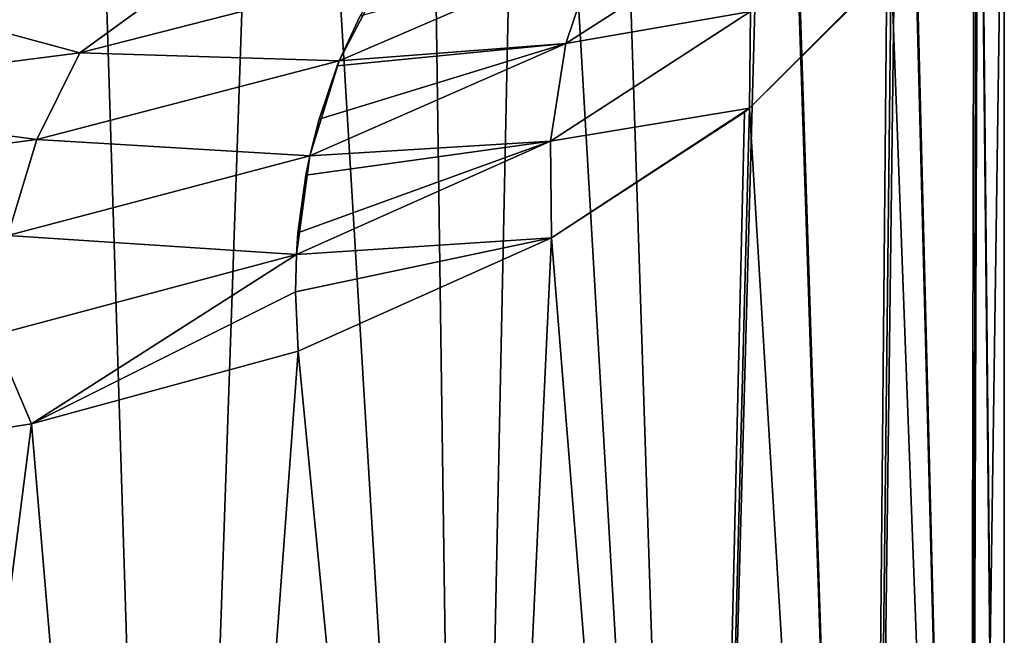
# Model space of a CAD drawing. Header units: millimetres. Extents: x -139 to 106, y -8 to 139.
# Tile 181 of 256: x -67.01 to -64.5, y 51.2 to 52.77. Entities that reach past the tile are written whole.
import ezdxf

# ---------------------------------------------------------------- set-up
doc = ezdxf.new("R2010")
doc.units = ezdxf.units.MM
doc.header["$LTSCALE"] = 53.842063
for name, color, linetype in [('50', 7, 'CONTINUOUS'), ('51', 7, 'CONTINUOUS'), ('69', 7, 'CONTINUOUS'), ('72', 7, 'CONTINUOUS')]:
    doc.layers.add(name, color=color, linetype=linetype)

msp = doc.modelspace()

# ---------------------------------------------------------------- linework, layer by layer
at = {"layer": '50', "color": 8, "linetype": 'CONTINUOUS'}
for points in [[(-65.1026, 53.0355, -4.031), (-65.1475, 52.7868, -3.9547), (-65.6184, 52.7054, -5.2654), (-65.1026, 53.0355, -4.031)], [(-65.537, 52.9449, -5.3585), (-65.1026, 53.0355, -4.031), (-65.6184, 52.7054, -5.2654), (-65.537, 52.9449, -5.3585)], [(-65.537, 52.9449, -5.3585), (-65.6184, 52.7054, -5.2654), (-66.1957, 52.661, -6.5365), (-65.537, 52.9449, -5.3585)], [(-66.1423, 52.7761, -6.5928), (-65.537, 52.9449, -5.3585), (-66.1957, 52.661, -6.5365), (-66.1423, 52.7761, -6.5928)], [(-65.1475, 52.7868, -3.9547), (-64.7881, 52.902, -2.6136), (-65.1493, 52.5404, -3.8938), (-65.1475, 52.7868, -3.9547)], [(-65.1493, 52.5404, -3.8938), (-64.7881, 52.902, -2.6136), (-64.7992, 52.8878, -2.6628), (-65.1493, 52.5404, -3.8938)], [(-65.1475, 52.7868, -3.9547), (-65.1493, 52.5404, -3.8938), (-65.6568, 52.4562, -5.1904), (-65.1475, 52.7868, -3.9547)], [(-65.6184, 52.7054, -5.2654), (-65.1475, 52.7868, -3.9547), (-65.6568, 52.4562, -5.1904), (-65.6184, 52.7054, -5.2654)], [(-65.6184, 52.7054, -5.2654), (-65.6568, 52.4562, -5.1904), (-66.2708, 52.4191, -6.4414), (-65.6184, 52.7054, -5.2654)], [(-66.2473, 52.5119, -6.4745), (-65.6184, 52.7054, -5.2654), (-66.2708, 52.4191, -6.4414), (-66.2473, 52.5119, -6.4745)], [(-66.201, 52.6479, -6.5306), (-65.6184, 52.7054, -5.2654), (-66.2473, 52.5119, -6.4745), (-66.201, 52.6479, -6.5306)], [(-66.1957, 52.661, -6.5365), (-65.6184, 52.7054, -5.2654), (-66.201, 52.6479, -6.5306), (-66.1957, 52.661, -6.5365)], [(-65.6568, 52.4562, -5.1904), (-65.1493, 52.5404, -3.8938), (-65.6544, 52.2093, -5.1354), (-65.6568, 52.4562, -5.1904)], [(-65.6544, 52.2093, -5.1354), (-65.1493, 52.5404, -3.8938), (-65.1627, 52.5297, -3.9325), (-65.6544, 52.2093, -5.1354)], [(-65.6568, 52.4562, -5.1904), (-65.6544, 52.2093, -5.1354), (-66.305, 52.1674, -6.3696), (-65.6568, 52.4562, -5.1904)], [(-66.3009, 52.2227, -6.3832), (-65.6568, 52.4562, -5.1904), (-66.305, 52.1674, -6.3696), (-66.3009, 52.2227, -6.3832)], [(-66.2808, 52.3697, -6.4252), (-65.6568, 52.4562, -5.1904), (-66.3009, 52.2227, -6.3832), (-66.2808, 52.3697, -6.4252)], [(-66.2708, 52.4191, -6.4414), (-65.6568, 52.4562, -5.1904), (-66.2808, 52.3697, -6.4252), (-66.2708, 52.4191, -6.4414)], [(-66.305, 52.1674, -6.3696), (-65.6544, 52.2093, -5.1354), (-66.3076, 52.0724, -6.3488), (-66.305, 52.1674, -6.3696)], [(-66.3076, 52.0724, -6.3488), (-65.6544, 52.2093, -5.1354), (-66.3006, 51.9206, -6.3224), (-66.3076, 52.0724, -6.3488)]]:
    msp.add_3dface(points, dxfattribs=at)
at = {"layer": '51', "color": 8, "linetype": 'CONTINUOUS'}
for points in [[(-67.2635, 52.7907, -8.5024), (-66.5563, 52.9007, -7.6639), (-66.8571, 52.6818, -7.7324), (-67.2635, 52.7907, -8.5024)], [(-66.5563, 52.9007, -7.6639), (-66.0814, 52.8807, -6.6516), (-66.8571, 52.6818, -7.7324), (-66.5563, 52.9007, -7.6639)], [(-66.0814, 52.8807, -6.6516), (-66.1957, 52.661, -6.5365), (-66.8571, 52.6818, -7.7324), (-66.0814, 52.8807, -6.6516)], [(-66.0814, 52.8807, -6.6516), (-66.1423, 52.7761, -6.5928), (-66.1957, 52.661, -6.5365), (-66.0814, 52.8807, -6.6516)], [(-67.7577, 52.5658, -8.7373), (-67.2635, 52.7907, -8.5024), (-66.8571, 52.6818, -7.7324), (-67.7577, 52.5658, -8.7373)], [(-67.7577, 52.5658, -8.7373), (-66.8571, 52.6818, -7.7324), (-66.967, 52.4601, -7.6168), (-67.7577, 52.5658, -8.7373)], [(-66.8571, 52.6818, -7.7324), (-66.1957, 52.661, -6.5365), (-66.967, 52.4601, -7.6168), (-66.8571, 52.6818, -7.7324)], [(-66.1957, 52.661, -6.5365), (-66.2708, 52.4191, -6.4414), (-66.967, 52.4601, -7.6168), (-66.1957, 52.661, -6.5365)], [(-66.1957, 52.661, -6.5365), (-66.2473, 52.5119, -6.4745), (-66.2708, 52.4191, -6.4414), (-66.1957, 52.661, -6.5365)], [(-66.1957, 52.661, -6.5365), (-66.201, 52.6479, -6.5306), (-66.2473, 52.5119, -6.4745), (-66.1957, 52.661, -6.5365)], [(-67.7577, 52.5658, -8.7373), (-66.967, 52.4601, -7.6168), (-67.8615, 52.3432, -8.6177), (-67.7577, 52.5658, -8.7373)], [(-66.967, 52.4601, -7.6168), (-67.041, 52.2157, -7.5265), (-67.8615, 52.3432, -8.6177), (-66.967, 52.4601, -7.6168)], [(-66.2708, 52.4191, -6.4414), (-67.041, 52.2157, -7.5265), (-66.967, 52.4601, -7.6168), (-66.2708, 52.4191, -6.4414)], [(-66.2708, 52.4191, -6.4414), (-66.305, 52.1674, -6.3696), (-67.041, 52.2157, -7.5265), (-66.2708, 52.4191, -6.4414)], [(-66.2708, 52.4191, -6.4414), (-66.3009, 52.2227, -6.3832), (-66.305, 52.1674, -6.3696), (-66.2708, 52.4191, -6.4414)], [(-66.2708, 52.4191, -6.4414), (-66.2808, 52.3697, -6.4252), (-66.3009, 52.2227, -6.3832), (-66.2708, 52.4191, -6.4414)], [(-66.305, 52.1674, -6.3696), (-67.0773, 51.9615, -7.4646), (-67.041, 52.2157, -7.5265), (-66.305, 52.1674, -6.3696)], [(-66.305, 52.1674, -6.3696), (-66.98, 51.7351, -7.3055), (-67.0773, 51.9615, -7.4646), (-66.305, 52.1674, -6.3696)], [(-66.305, 52.1674, -6.3696), (-66.3076, 52.0724, -6.3488), (-66.98, 51.7351, -7.3055), (-66.305, 52.1674, -6.3696)], [(-66.3076, 52.0724, -6.3488), (-66.3006, 51.9206, -6.3224), (-66.98, 51.7351, -7.3055), (-66.3076, 52.0724, -6.3488)], [(-66.98, 51.7351, -7.3055), (-67.762, 51.6131, -8.2248), (-67.0773, 51.9615, -7.4646), (-66.98, 51.7351, -7.3055)]]:
    msp.add_3dface(points, dxfattribs=at)
at = {"layer": '69', "color": 8, "linetype": 'CONTINUOUS'}
for points in [[(-66.8814, 55.7905, 7.1752), (-67.6485, 56.2654, 8.1026), (-67.5179, 47.5379, 7.9575), (-66.8814, 55.7905, 7.1752)], [(-66.6242, 47.5379, 6.8168), (-66.8814, 55.7905, 7.1752), (-67.5179, 47.5379, 7.9575), (-66.6242, 47.5379, 6.8168)], [(-66.3527, 55.4583, 6.4056), (-66.8814, 55.7905, 7.1752), (-66.6242, 47.5379, 6.8168), (-66.3527, 55.4583, 6.4056)], [(-65.8745, 47.5379, 5.5767), (-66.3527, 55.4583, 6.4056), (-66.6242, 47.5379, 6.8168), (-65.8745, 47.5379, 5.5767)], [(-65.9829, 55.2297, 5.7785), (-66.3527, 55.4583, 6.4056), (-65.8745, 47.5379, 5.5767), (-65.9829, 55.2297, 5.7785)], [(-65.7176, 55.0721, 5.2669), (-65.9829, 55.2297, 5.7785), (-65.8745, 47.5379, 5.5767), (-65.7176, 55.0721, 5.2669)], [(-65.2798, 47.5379, 4.2553), (-65.7176, 55.0721, 5.2669), (-65.8745, 47.5379, 5.5767), (-65.2798, 47.5379, 4.2553)], [(-65.5229, 54.9613, 4.848), (-65.7176, 55.0721, 5.2669), (-65.2798, 47.5379, 4.2553), (-65.5229, 54.9613, 4.848)], [(-65.0854, 54.66, 3.7023), (-65.5229, 54.9613, 4.848), (-65.2798, 47.5379, 4.2553), (-65.0854, 54.66, 3.7023)], [(-64.8487, 47.5379, 2.8718), (-65.0854, 54.66, 3.7023), (-65.2798, 47.5379, 4.2553), (-64.8487, 47.5379, 2.8718)], [(-65.0811, 54.6565, 3.689), (-65.0854, 54.66, 3.7023), (-64.8487, 47.5379, 2.8718), (-65.0811, 54.6565, 3.689)], [(-64.762, 54.3385, 2.4936), (-65.0811, 54.6565, 3.689), (-64.8487, 47.5379, 2.8718), (-64.762, 54.3385, 2.4936)], [(-64.5875, 47.5379, 1.4464), (-64.762, 54.3385, 2.4936), (-64.8487, 47.5379, 2.8718), (-64.5875, 47.5379, 1.4464)], [(-64.7584, 54.3339, 2.4766), (-64.762, 54.3385, 2.4936), (-64.5875, 47.5379, 1.4464), (-64.7584, 54.3339, 2.4766)], [(-64.5658, 54.0023, 1.2553), (-64.7584, 54.3339, 2.4766), (-64.5875, 47.5379, 1.4464), (-64.5658, 54.0023, 1.2553)], [(-64.5, 47.5379), (-64.5658, 54.0023, 1.2553), (-64.5875, 47.5379, 1.4464), (-64.5, 47.5379)], [(-64.5645, 53.9988, 1.2424), (-64.5658, 54.0023, 1.2553), (-64.5, 47.5379), (-64.5645, 53.9988, 1.2424)], [(-64.5, 53.6537), (-64.5645, 53.9988, 1.2424), (-64.5, 47.5379), (-64.5, 53.6537)]]:
    msp.add_3dface(points, dxfattribs=at)
at = {"layer": '72', "color": 8, "linetype": 'CONTINUOUS'}
for points in [[(-64.5719, 53.2807, -1.312), (-64.5, 53.6537), (-64.5875, 47.5379, -1.4465), (-64.5719, 53.2807, -1.312)], [(-64.5, 53.6537), (-64.5, 47.5379), (-64.5875, 47.5379, -1.4465), (-64.5, 53.6537)], [(-64.5775, 53.2664, -1.3614), (-64.5719, 53.2807, -1.312), (-64.5875, 47.5379, -1.4465), (-64.5775, 53.2664, -1.3614)], [(-64.7881, 52.902, -2.6136), (-64.5775, 53.2664, -1.3614), (-64.5875, 47.5379, -1.4465), (-64.7881, 52.902, -2.6136)], [(-64.7992, 52.8878, -2.6628), (-64.7881, 52.902, -2.6136), (-64.8487, 47.5379, -2.8718), (-64.7992, 52.8878, -2.6628)], [(-64.7881, 52.902, -2.6136), (-64.5875, 47.5379, -1.4465), (-64.8487, 47.5379, -2.8718), (-64.7881, 52.902, -2.6136)], [(-65.1493, 52.5404, -3.8938), (-64.7992, 52.8878, -2.6628), (-64.8487, 47.5379, -2.8718), (-65.1493, 52.5404, -3.8938)], [(-65.6544, 52.2093, -5.1354), (-65.1627, 52.5297, -3.9325), (-65.2798, 47.5379, -4.2553), (-65.6544, 52.2093, -5.1354)], [(-65.1627, 52.5297, -3.9325), (-65.1493, 52.5404, -3.8938), (-65.2798, 47.5379, -4.2553), (-65.1627, 52.5297, -3.9325)], [(-65.1493, 52.5404, -3.8938), (-64.8487, 47.5379, -2.8718), (-65.2798, 47.5379, -4.2553), (-65.1493, 52.5404, -3.8938)], [(-66.3006, 51.9206, -6.3224), (-65.6544, 52.2093, -5.1354), (-65.8745, 47.5379, -5.5767), (-66.3006, 51.9206, -6.3224)], [(-65.6544, 52.2093, -5.1354), (-65.2798, 47.5379, -4.2553), (-65.8745, 47.5379, -5.5767), (-65.6544, 52.2093, -5.1354)], [(-66.98, 51.7351, -7.3055), (-66.3006, 51.9206, -6.3224), (-66.6242, 47.5379, -6.8168), (-66.98, 51.7351, -7.3055)], [(-66.3006, 51.9206, -6.3224), (-65.8745, 47.5379, -5.5767), (-66.6242, 47.5379, -6.8168), (-66.3006, 51.9206, -6.3224)], [(-67.762, 51.6131, -8.2248), (-66.98, 51.7351, -7.3055), (-67.5179, 47.5379, -7.9575), (-67.762, 51.6131, -8.2248)], [(-66.98, 51.7351, -7.3055), (-66.6242, 47.5379, -6.8168), (-67.5179, 47.5379, -7.9575), (-66.98, 51.7351, -7.3055)]]:
    msp.add_3dface(points, dxfattribs=at)

doc.saveas('drawing.dxf')
